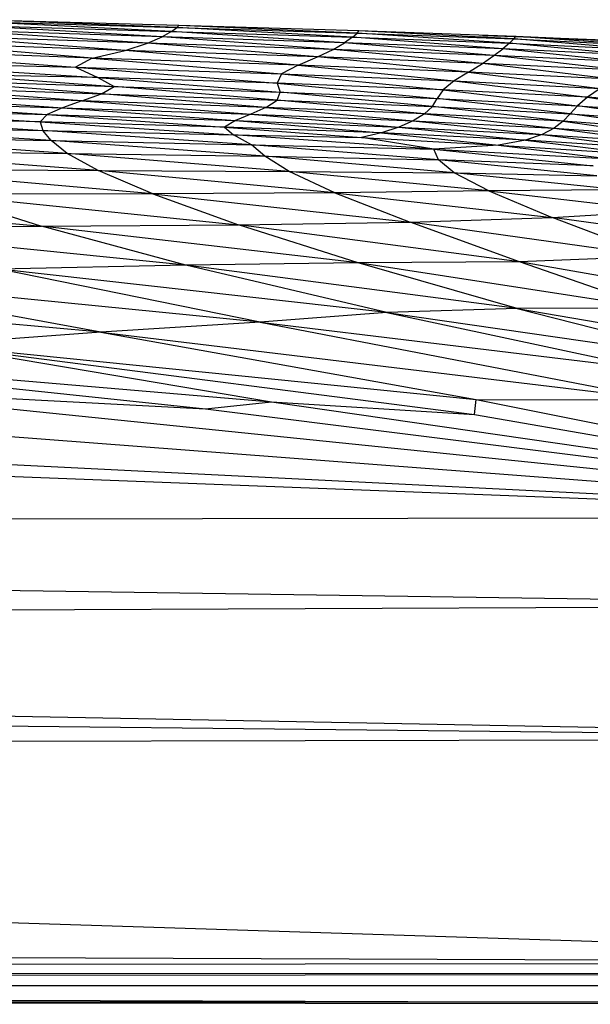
# Paper-space layout '_Posterior' of a CAD drawing. Header units: millimetres. Extents: x -1200 to 50, y -70 to 65.
# Tile 33 of 55: x -478 to -453, y 15 to 59. Entities that reach past the tile are written whole.
import ezdxf

# ---------------------------------------------------------------- set-up
doc = ezdxf.new("R2010")
doc.units = ezdxf.units.MM

psp = doc.layouts.new('_Posterior')

# ---------------------------------------------------------------- linework, layer by layer
at = {"color": 7, "linetype": 'Continuous', "lineweight": 25}
for p, q in [((-471.53, 58.931), (-480.661, 59.385)), ((-480.661, 59.385), (-471.288, 59.106)), ((-471.288, 59.106), (-480.562, 59.46)), ((-471.208, 59.193), (-480.562, 59.46)), ((-472.618, 58.397), (-481.448, 58.991)), ((-471.954, 58.689), (-481.448, 58.991)), ((-471.954, 58.689), (-480.945, 59.22)), ((-480.945, 59.22), (-471.53, 58.931)), ((-471.53, 58.931), (-471.954, 58.689)), ((-471.53, 58.931), (-471.288, 59.106)), ((-463.709, 58.42), (-471.53, 58.931)), ((-471.53, 58.931), (-463.358, 58.67)), ((-471.288, 59.106), (-471.208, 59.193)), ((-463.358, 58.67), (-471.288, 59.106)), ((-471.288, 59.106), (-463.146, 58.853)), ((-463.146, 58.853), (-471.208, 59.193)), ((-463.062, 58.95), (-471.208, 59.193)), ((-463.358, 58.67), (-463.146, 58.853)), ((-463.146, 58.853), (-463.062, 58.95)), ((-456.256, 58.4), (-463.146, 58.853)), ((-463.146, 58.853), (-456.064, 58.589)), ((-456.064, 58.589), (-463.062, 58.95)), ((-455.973, 58.699), (-463.062, 58.95)), ((-475.12, 57.723), (-483.788, 58.436)), ((-473.631, 58.072), (-483.788, 58.436)), ((-473.631, 58.072), (-482.272, 58.72)), ((-472.618, 58.397), (-482.272, 58.72)), ((-473.631, 58.072), (-472.618, 58.397)), ((-472.618, 58.397), (-471.954, 58.689)), ((-464.929, 57.772), (-472.618, 58.397)), ((-464.222, 58.116), (-472.618, 58.397)), ((-464.222, 58.116), (-471.954, 58.689)), ((-463.709, 58.42), (-471.954, 58.689)), ((-464.222, 58.116), (-463.709, 58.42)), ((-463.358, 58.67), (-463.709, 58.42)), ((-456.96, 57.835), (-463.709, 58.42)), ((-456.556, 58.146), (-463.709, 58.42)), ((-456.556, 58.146), (-463.358, 58.67)), ((-463.358, 58.67), (-456.256, 58.4)), ((-457.471, 58.752), (-455.96, 58.704)), ((-456.256, 58.4), (-456.556, 58.146)), ((-456.256, 58.4), (-456.064, 58.589)), ((-450.502, 57.847), (-456.256, 58.4)), ((-456.256, 58.4), (-450.235, 58.102)), ((-456.064, 58.589), (-455.973, 58.699)), ((-450.235, 58.102), (-456.064, 58.589)), ((-456.064, 58.589), (-450.073, 58.299)), ((-455.96, 58.704), (-455.973, 58.699)), ((-450.073, 58.299), (-455.973, 58.699)), ((-450.014, 58.426), (-455.973, 58.699)), ((-455.96, 58.704), (-450.014, 58.426)), ((-455.96, 58.704), (-450.066, 58.466)), ((-487.839, 58.202), (-475.867, 57.306)), ((-475.12, 57.723), (-487.839, 58.202)), ((-475.12, 57.723), (-473.631, 58.072)), ((-465.811, 57.401), (-473.631, 58.072)), ((-464.929, 57.772), (-473.631, 58.072)), ((-464.929, 57.772), (-464.222, 58.116)), ((-457.472, 57.478), (-464.222, 58.116)), ((-456.96, 57.835), (-464.222, 58.116)), ((-456.96, 57.835), (-456.556, 58.146)), ((-450.851, 57.54), (-456.556, 58.146)), ((-450.502, 57.847), (-456.556, 58.146)), ((-486.779, 57.61), (-475.867, 57.306)), ((-486.779, 57.61), (-474.855, 56.838)), ((-475.12, 57.723), (-475.867, 57.306)), ((-475.12, 57.723), (-466.564, 57.004)), ((-465.811, 57.401), (-475.12, 57.723)), ((-465.811, 57.401), (-464.929, 57.772)), ((-458.103, 57.091), (-464.929, 57.772)), ((-457.472, 57.478), (-464.929, 57.772)), ((-458.103, 57.091), (-457.472, 57.478)), ((-457.472, 57.478), (-456.96, 57.835)), ((-451.613, 56.765), (-457.472, 57.478)), ((-451.211, 57.175), (-457.472, 57.478)), ((-451.211, 57.175), (-456.96, 57.835)), ((-450.851, 57.54), (-456.96, 57.835)), ((-475.867, 57.306), (-474.855, 56.838)), ((-475.867, 57.306), (-466.761, 56.588)), ((-475.867, 57.306), (-466.564, 57.004)), ((-465.811, 57.401), (-466.564, 57.004)), ((-465.811, 57.401), (-458.764, 56.691)), ((-458.103, 57.091), (-465.811, 57.401)), ((-458.103, 57.091), (-458.764, 56.691)), ((-458.103, 57.091), (-452.157, 56.349)), ((-451.613, 56.765), (-458.103, 57.091)), ((-474.701, 56.103), (-482.74, 56.733)), ((-482.74, 56.733), (-474.129, 56.435)), ((-474.855, 56.838), (-481.479, 56.989)), ((-481.479, 56.989), (-474.129, 56.435)), ((-474.855, 56.838), (-474.129, 56.435)), ((-474.855, 56.838), (-466.618, 56.185)), ((-466.761, 56.588), (-474.855, 56.838)), ((-466.564, 57.004), (-466.761, 56.588)), ((-466.761, 56.588), (-466.618, 56.185)), ((-466.761, 56.588), (-459.527, 55.898)), ((-459.26, 56.29), (-466.761, 56.588)), ((-466.564, 57.004), (-459.26, 56.29)), ((-466.564, 57.004), (-458.764, 56.691)), ((-458.764, 56.691), (-459.26, 56.29)), ((-458.764, 56.691), (-452.731, 55.949)), ((-458.764, 56.691), (-452.157, 56.349)), ((-475.58, 55.785), (-484.134, 56.43)), ((-484.134, 56.43), (-474.701, 56.103)), ((-474.701, 56.103), (-474.129, 56.435)), ((-466.752, 55.822), (-474.129, 56.435)), ((-474.129, 56.435), (-466.618, 56.185)), ((-466.752, 55.822), (-466.618, 56.185)), ((-459.742, 55.531), (-466.618, 56.185)), ((-466.618, 56.185), (-459.527, 55.898)), ((-459.26, 56.29), (-459.527, 55.898)), ((-459.26, 56.29), (-453.176, 55.565)), ((-452.731, 55.949), (-459.26, 56.29)), ((-452.157, 56.349), (-452.731, 55.949)), ((-486.496, 55.796), (-476.457, 55.475)), ((-486.496, 55.796), (-477.159, 55.164)), ((-485.411, 56.116), (-476.457, 55.475)), ((-475.58, 55.785), (-485.411, 56.116)), ((-475.58, 55.785), (-476.457, 55.475)), ((-475.58, 55.785), (-474.701, 56.103)), ((-467.269, 55.494), (-475.58, 55.785)), ((-475.58, 55.785), (-467.948, 55.186)), ((-467.269, 55.494), (-474.701, 56.103)), ((-474.701, 56.103), (-466.752, 55.822)), ((-467.269, 55.494), (-466.752, 55.822)), ((-460.092, 55.194), (-466.752, 55.822)), ((-466.752, 55.822), (-459.742, 55.531)), ((-459.742, 55.531), (-459.527, 55.898)), ((-453.512, 55.2), (-459.527, 55.898)), ((-459.527, 55.898), (-453.176, 55.565)), ((-452.731, 55.949), (-453.176, 55.565)), ((-452.731, 55.949), (-447.759, 55.183)), ((-447.219, 55.561), (-452.731, 55.949)), ((-487.278, 55.464), (-477.159, 55.164)), ((-487.278, 55.464), (-477.469, 54.831)), ((-476.457, 55.475), (-477.159, 55.164)), ((-476.457, 55.475), (-467.948, 55.186)), ((-476.457, 55.475), (-468.638, 54.894)), ((-467.269, 55.494), (-467.948, 55.186)), ((-467.269, 55.494), (-460.61, 54.885)), ((-460.092, 55.194), (-467.269, 55.494)), ((-460.092, 55.194), (-459.742, 55.531)), ((-453.837, 54.862), (-459.742, 55.531)), ((-459.742, 55.531), (-453.512, 55.2)), ((-453.512, 55.2), (-453.176, 55.565)), ((-448.164, 54.825), (-453.176, 55.565)), ((-453.176, 55.565), (-447.759, 55.183)), ((-477.469, 54.831), (-487.69, 55.103)), ((-487.69, 55.103), (-477.345, 54.447)), ((-477.159, 55.164), (-477.469, 54.831)), ((-477.469, 54.831), (-477.345, 54.447)), ((-469.132, 54.602), (-477.469, 54.831)), ((-477.469, 54.831), (-468.724, 54.243)), ((-477.159, 55.164), (-468.638, 54.894)), ((-477.159, 55.164), (-469.132, 54.602)), ((-468.638, 54.894), (-469.132, 54.602)), ((-467.948, 55.186), (-468.638, 54.894)), ((-468.638, 54.894), (-461.263, 54.601)), ((-468.638, 54.894), (-462.046, 54.342)), ((-467.948, 55.186), (-460.61, 54.885)), ((-467.948, 55.186), (-461.263, 54.601)), ((-460.61, 54.885), (-461.263, 54.601)), ((-460.092, 55.194), (-460.61, 54.885)), ((-460.61, 54.885), (-454.777, 54.267)), ((-460.61, 54.885), (-454.241, 54.551)), ((-460.092, 55.194), (-454.241, 54.551)), ((-453.837, 54.862), (-460.092, 55.194)), ((-453.837, 54.862), (-454.241, 54.551)), ((-453.837, 54.862), (-453.512, 55.2)), ((-453.837, 54.862), (-448.826, 54.178)), ((-448.495, 54.489), (-453.837, 54.862)), ((-448.495, 54.489), (-453.512, 55.2)), ((-453.512, 55.2), (-448.164, 54.825)), ((-487.747, 54.692), (-477.345, 54.447)), ((-476.964, 53.989), (-487.747, 54.692)), ((-476.964, 53.989), (-477.345, 54.447)), ((-477.345, 54.447), (-468.724, 54.243)), ((-467.919, 53.799), (-477.345, 54.447)), ((-469.132, 54.602), (-468.724, 54.243)), ((-462.046, 54.342), (-469.132, 54.602)), ((-469.132, 54.602), (-462.943, 54.124)), ((-461.263, 54.601), (-462.046, 54.342)), ((-461.263, 54.601), (-454.777, 54.267)), ((-461.263, 54.601), (-455.526, 54.009)), ((-454.241, 54.551), (-454.777, 54.267)), ((-454.241, 54.551), (-448.826, 54.178)), ((-454.241, 54.551), (-449.226, 53.892)), ((-487.436, 54.194), (-476.964, 53.989)), ((-476.252, 53.412), (-487.436, 54.194)), ((-476.964, 53.989), (-467.919, 53.799)), ((-476.252, 53.412), (-476.964, 53.989)), ((-467.319, 53.278), (-476.964, 53.989)), ((-467.919, 53.799), (-468.724, 54.243)), ((-468.724, 54.243), (-462.943, 54.124)), ((-459.675, 53.602), (-468.724, 54.243)), ((-462.046, 54.342), (-462.943, 54.124)), ((-459.675, 53.602), (-462.943, 54.124)), ((-462.943, 54.124), (-456.747, 53.782)), ((-455.526, 54.009), (-462.046, 54.342)), ((-462.046, 54.342), (-456.747, 53.782)), ((-455.526, 54.009), (-456.747, 53.782)), ((-454.777, 54.267), (-455.526, 54.009)), ((-449.77, 53.63), (-455.526, 54.009)), ((-455.526, 54.009), (-450.559, 53.39)), ((-454.777, 54.267), (-449.226, 53.892)), ((-454.777, 54.267), (-449.77, 53.63)), ((-486.585, 53.549), (-476.252, 53.412)), ((-474.85, 52.634), (-486.585, 53.549)), ((-467.919, 53.799), (-459.675, 53.602)), ((-467.319, 53.278), (-467.919, 53.799)), ((-459.465, 53.113), (-467.919, 53.799)), ((-456.747, 53.782), (-459.675, 53.602)), ((-459.465, 53.113), (-459.675, 53.602)), ((-459.675, 53.602), (-451.708, 53.157)), ((-459.675, 53.602), (-452.479, 52.848)), ((-456.747, 53.782), (-450.559, 53.39)), ((-456.747, 53.782), (-451.708, 53.157)), ((-476.252, 53.412), (-467.319, 53.278)), ((-474.85, 52.634), (-476.252, 53.412)), ((-466.215, 52.592), (-476.252, 53.412)), ((-467.319, 53.278), (-459.465, 53.113)), ((-466.215, 52.592), (-467.319, 53.278)), ((-458.755, 52.533), (-467.319, 53.278)), ((-452.479, 52.848), (-459.465, 53.113)), ((-458.755, 52.533), (-459.465, 53.113)), ((-452.315, 52.401), (-459.465, 53.113)), ((-484.878, 52.689), (-474.85, 52.634)), ((-472.375, 51.575), (-484.878, 52.689)), ((-474.85, 52.634), (-466.215, 52.592)), ((-464.155, 51.632), (-474.85, 52.634)), ((-472.375, 51.575), (-474.85, 52.634)), ((-466.215, 52.592), (-458.755, 52.533)), ((-457.19, 51.716), (-466.215, 52.592)), ((-464.155, 51.632), (-466.215, 52.592)), ((-458.755, 52.533), (-452.315, 52.401)), ((-457.19, 51.716), (-458.755, 52.533)), ((-451.351, 51.764), (-458.755, 52.533)), ((-457.19, 51.716), (-464.155, 51.632)), ((-451.351, 51.764), (-457.19, 51.716)), ((-457.19, 51.716), (-449.254, 50.801)), ((-457.19, 51.716), (-454.335, 50.513)), ((-492.792, 51.47), (-477.403, 50.118)), ((-472.375, 51.575), (-481.937, 51.556)), ((-481.937, 51.556), (-468.508, 50.182)), ((-481.937, 51.556), (-477.403, 50.118)), ((-464.155, 51.632), (-472.375, 51.575)), ((-472.375, 51.575), (-460.751, 50.292)), ((-472.375, 51.575), (-468.508, 50.182)), ((-464.155, 51.632), (-454.335, 50.513)), ((-464.155, 51.632), (-460.751, 50.292)), ((-454.335, 50.513), (-449.254, 50.801)), ((-460.751, 50.292), (-454.335, 50.513)), ((-445.391, 49.295), (-454.335, 50.513)), ((-449.667, 48.741), (-454.335, 50.513)), ((-487.371, 50.019), (-477.403, 50.118)), ((-470.882, 48.356), (-487.371, 50.019)), ((-477.403, 50.118), (-468.508, 50.182)), ((-463.099, 48.452), (-477.403, 50.118)), ((-470.882, 48.356), (-477.403, 50.118)), ((-468.508, 50.182), (-460.751, 50.292)), ((-455.804, 48.509), (-468.508, 50.182)), ((-463.099, 48.452), (-468.508, 50.182)), ((-449.667, 48.741), (-460.751, 50.292)), ((-455.804, 48.509), (-460.751, 50.292)), ((-449.667, 48.741), (-455.804, 48.509)), ((-470.882, 48.356), (-479.315, 48.168)), ((-461.798, 46.207), (-479.315, 48.168)), ((-467.522, 45.768), (-479.315, 48.168)), ((-463.099, 48.452), (-470.882, 48.356)), ((-455.916, 46.397), (-470.882, 48.356)), ((-461.798, 46.207), (-470.882, 48.356)), ((-455.804, 48.509), (-463.099, 48.452)), ((-449.798, 46.408), (-463.099, 48.452)), ((-455.916, 46.397), (-463.099, 48.452)), ((-442.622, 46.188), (-455.804, 48.509)), ((-449.798, 46.408), (-455.804, 48.509)), ((-467.522, 45.768), (-488.948, 47.912)), ((-474.728, 45.324), (-488.948, 47.912)), ((-474.728, 45.324), (-500.507, 47.64)), ((-455.916, 46.397), (-461.798, 46.207)), ((-449.798, 46.408), (-455.916, 46.397)), ((-455.916, 46.397), (-442.53, 44.089)), ((-455.916, 46.397), (-446.506, 44.003)), ((-430.969, 36.942), (-672.213, 46.213)), ((-461.798, 46.207), (-467.522, 45.768)), ((-461.798, 46.207), (-446.506, 44.003)), ((-461.798, 46.207), (-449.595, 43.605)), ((-467.522, 45.768), (-474.728, 45.324)), ((-467.522, 45.768), (-449.595, 43.605)), ((-467.522, 45.768), (-449.328, 42.255)), ((-474.728, 45.324), (-482.35, 44.756)), ((-474.728, 45.324), (-449.328, 42.255)), ((-474.728, 45.324), (-457.767, 42.273)), ((-499.414, 44.956), (-469.992, 41.855)), ((-499.414, 44.956), (-467.013, 42.165)), ((-482.35, 44.756), (-457.767, 42.273)), ((-482.35, 44.756), (-467.013, 42.165)), ((-482.35, 44.756), (-457.837, 41.596)), ((-567.761, 43.787), (-430.969, 36.942)), ((-515.764, 43.425), (-430.969, 36.942)), ((-488.323, 42.823), (-469.992, 41.855)), ((-488.323, 42.823), (-430.969, 36.942)), ((-469.992, 41.855), (-467.013, 42.165)), ((-467.013, 42.165), (-457.837, 41.596)), ((-467.013, 42.165), (-430.969, 36.942)), ((-457.837, 41.596), (-457.767, 42.273)), ((-457.767, 42.273), (-449.328, 42.255)), ((-457.767, 42.273), (-430.969, 36.942)), ((-469.992, 41.855), (-430.969, 36.942)), ((-457.837, 41.596), (-430.969, 36.942)), ((-430.969, 36.942), (-679.431, 36.533)), ((-432.899, 32.95), (-679.431, 36.533)), ((-432.899, 32.95), (-684.463, 31.851)), ((-684.463, 31.851), (-425.809, 26.937)), ((-690.038, 29.759), (-425.809, 26.937)), ((-716.329, 26.263), (-425.809, 26.937)), ((-716.329, 26.263), (-421.974, 16.778)), ((-421.974, 16.778), (-735.773, 18.063)), ((-736.03, 16.528), (-421.974, 16.778)), ((-736.03, 16.528), (-421.977, 16.277)), ((-736.13, 16.022), (-421.977, 16.277)), ((-736.141, 15.901), (-421.98, 15.728)), ((-736.141, 15.901), (-421.984, 14.909)), ((-736.13, 16.022), (-421.98, 15.728)), ((-736.167, 15.261), (-421.984, 14.909)), ((-426.73, 15), (-722.73, 15))]:
    psp.add_line(p, q, dxfattribs=at)

doc.saveas('drawing.dxf')
